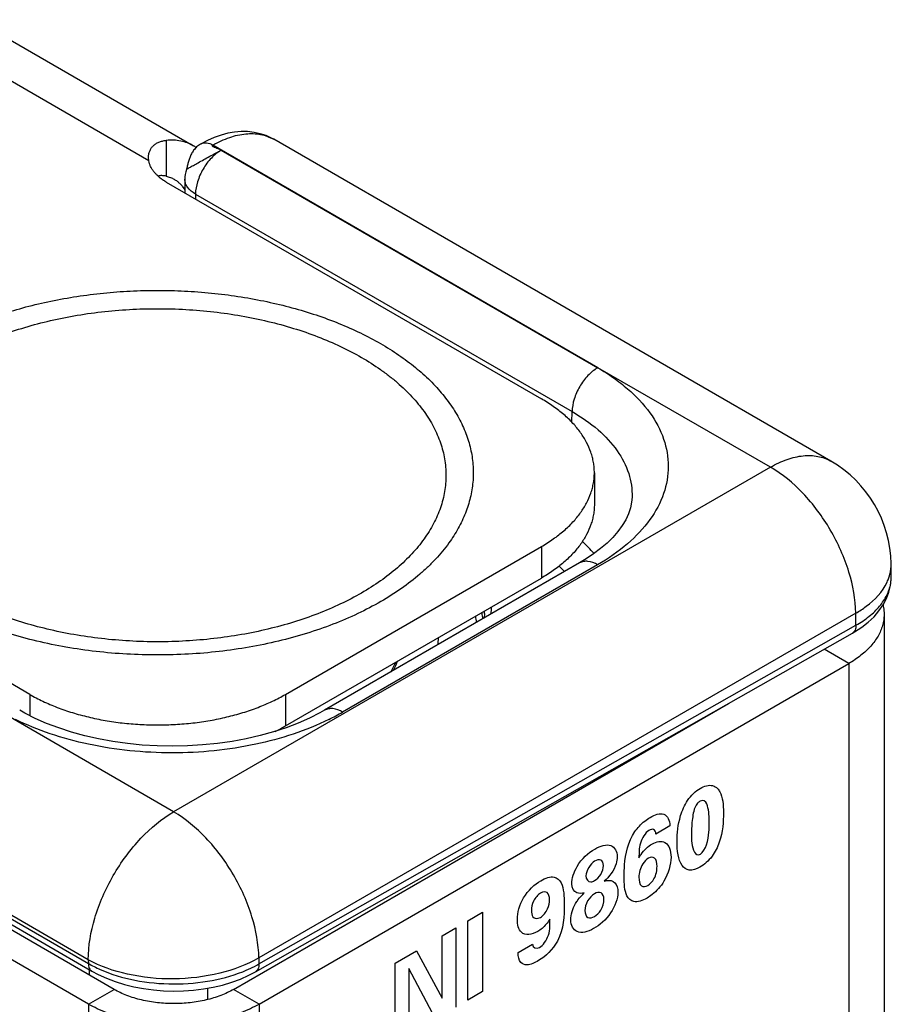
# Model space of a CAD drawing. Header units: inches. Extents: x 0 to 22, y 0 to 17.
# Tile 58 of 75: x 4.146 to 4.869, y 13.765 to 14.581. Entities that reach past the tile are written whole.
import ezdxf

# ---------------------------------------------------------------- set-up
doc = ezdxf.new("R2010")
doc.units = ezdxf.units.IN
doc.header["$LTSCALE"] = 1.21
doc.header["$MEASUREMENT"] = 0
doc.layers.get('0').update_dxf_attribs({"linetype": 'CONTINUOUS'})
doc.layers.add('02___PRT_ALL_AXES', color=7, linetype='CONTINUOUS')
doc.layers.add('FEATURES', color=7, linetype='CONTINUOUS')

msp = doc.modelspace()

# ---------------------------------------------------------------- linework, layer by layer
at = {"color": 7, "linetype": 'CONTINUOUS'}
for p, q in [((4.35641, 14.48188), (4.35473, 14.4828)), ((4.8184, 14.21513), (4.35641, 14.48188)), ((4.62514, 14.29257), (4.30608, 14.47711)), ((4.31279, 14.47282), (4.62514, 14.29257)), ((4.26725, 14.44646), (4.57838, 14.26681)), ((4.28279, 14.44878), (4.28262, 14.43758)), ((4.29158, 14.4365), (4.29151, 14.43245)), ((4.29158, 14.4365), (4.60383, 14.25621)), ((4.7684, 14.21017), (4.62514, 14.29257)), ((4.60357, 14.24741), (4.60383, 14.25621)), ((4.7684, 14.21017), (4.27343, 13.92438)), ((4.15412, 14.02185), (3.84299, 14.20149)), ((4.62232, 14.20557), (4.62232, 14.17945)), ((4.6536, 14.1853), (4.6536, 14.18528)), ((4.36625, 14.02185), (4.57838, 14.14433)), ((4.57838, 14.14433), (4.57838, 14.1182)), ((4.61005, 14.13073), (4.3986, 14.00864)), ((4.62504, 14.12924), (4.4136, 14.00715)), ((4.86854, 14.11994), (4.86839, 14.13002)), ((4.36625, 13.99572), (4.57838, 14.1182)), ((4.8391, 14.08913), (4.34413, 13.80334)), ((4.5312, 14.08896), (4.531, 14.08508)), ((4.5312, 14.08897), (4.53119, 14.08843)), ((4.83925, 14.07912), (4.8391, 14.08913)), ((4.3442, 13.79836), (4.83925, 14.07912)), ((4.34126, 13.7918), (4.83631, 14.07256)), ((4.8363, 14.07256), (4.83806, 14.07358)), ((4.83631, 14.07256), (4.8363, 14.07256)), ((4.83806, 14.07358), (4.84406, 14.0775)), ((4.20272, 13.80191), (3.74089, 14.06856)), ((4.83326, 14.04736), (4.81275, 14.0592)), ((4.15412, 14.02185), (4.15412, 14.00423)), ((4.36625, 14.02185), (4.36625, 13.99572)), ((4.32312, 13.7773), (4.73343, 14.01421)), ((3.84273, 14.00666), (4.20276, 13.79878)), ((4.27343, 13.92438), (4.13071, 14.0071)), ((3.84558, 14.00036), (4.20562, 13.79248)), ((4.22412, 13.7773), (3.88754, 13.97164)), ((4.20272, 13.80191), (4.20276, 13.79878)), ((4.34413, 13.80334), (4.3442, 13.79836)), ((4.20333, 13.7938), (4.20333, 13.78931)), ((4.20561, 13.79248), (4.20562, 13.79248)), ((4.20291, 13.76506), (4.22412, 13.7773)), ((4.30145, 13.77822), (4.30145, 13.76886)), ((4.34433, 13.76506), (4.32312, 13.7773))]:
    msp.add_line(p, q, dxfattribs=at)
at = {"color": 3, "linetype": 'CONTINUOUS'}
for p, q in [((4.86255, 14.08818), (4.86255, 11.49262)), ((4.34433, 13.76506), (4.83326, 14.04736)), ((4.83326, 14.04736), (4.83326, 11.4518)), ((4.20291, 13.76506), (3.86632, 13.95939)), ((4.20291, 13.76506), (4.20291, 11.1695)), ((4.34433, 13.76506), (4.34433, 11.1695))]:
    msp.add_line(p, q, dxfattribs=at)
at = {"color": 40, "linetype": 'CONTINUOUS'}
for p, q in [((4.685, 13.91281), (4.67333, 13.90608)), ((4.5174, 13.83418), (4.52962, 13.84123)), ((4.52962, 13.84123), (4.52962, 13.7755)), ((4.5174, 13.76844), (4.5174, 13.83418)), ((4.49607, 13.82168), (4.50742, 13.82823)), ((4.50742, 13.82823), (4.50742, 13.76268)), ((4.49607, 13.77009), (4.49607, 13.82168)), ((4.45705, 13.79915), (4.47471, 13.80935)), ((4.47471, 13.80935), (4.49607, 13.77009)), ((4.55908, 13.80792), (4.57098, 13.81479)), ((4.45705, 13.7336), (4.45705, 13.79915)), ((4.46856, 13.79464), (4.46856, 13.74024)), ((4.49063, 13.75298), (4.46856, 13.79464)), ((4.52962, 13.7755), (4.5174, 13.76844))]:
    msp.add_line(p, q, dxfattribs=at)
at = {"color": 7, "linetype": 'CONTINUOUS'}
for points in [[(4.35473, 14.4828), (4.35009, 14.48492), (4.34521, 14.48654), (4.34011, 14.48766), (4.33483, 14.48826), (4.32942, 14.48833), (4.32393, 14.48787), (4.31836, 14.4869), (4.31276, 14.48542), (4.30714, 14.48344), (4.30152, 14.48096), (4.29621, 14.47818)], [(4.29621, 14.47818), (4.29565, 14.47784), (4.29482, 14.47731), (4.29403, 14.47675), (4.29328, 14.47616), (4.29256, 14.47554), (4.29188, 14.47489), (4.29124, 14.47422), (4.29063, 14.47352), (4.29006, 14.4728), (4.28954, 14.47206), (4.28905, 14.47132), (4.28859, 14.47055), (4.28818, 14.46978), (4.28779, 14.46901), (4.28744, 14.46822), (4.28711, 14.46743), (4.28681, 14.46664), (4.28653, 14.46585), (4.28627, 14.46506), (4.28603, 14.46427), (4.2858, 14.46349), (4.28558, 14.4627), (4.28537, 14.46192), (4.28517, 14.46115), (4.28497, 14.46038), (4.28478, 14.45961), (4.28458, 14.45885), (4.28437, 14.4581), (4.28417, 14.45735), (4.28401, 14.45682)], [(4.6536, 14.1853), (4.65324, 14.18111), (4.65225, 14.17633), (4.65061, 14.17149), (4.64833, 14.16659), (4.64539, 14.16167), (4.64181, 14.15677), (4.6376, 14.15192), (4.6328, 14.14717), (4.62749, 14.14259), (4.62173, 14.13822)], [(4.62173, 14.13822), (4.61557, 14.13407), (4.61005, 14.13073)], [(4.86793, 14.1121), (4.86852, 14.11771), (4.86854, 14.11996)], [(4.84406, 14.0775), (4.84945, 14.08172), (4.8542, 14.08621), (4.85831, 14.09097), (4.86176, 14.09597), (4.86453, 14.10119), (4.86659, 14.10658), (4.86793, 14.1121)], [(4.4927, 14.06297), (4.49282, 14.06377), (4.49319, 14.06902)], [(4.45352, 14.04035), (4.45529, 14.0435), (4.45768, 14.04851)], [(4.45872, 14.04911), (4.45737, 14.04552), (4.45551, 14.0415)], [(4.3986, 14.00864), (4.39472, 14.00647), (4.38603, 14.00207), (4.37668, 13.99795), (4.36672, 13.99415), (4.35619, 13.9907), (4.34518, 13.98765), (4.33373, 13.98502), (4.32192, 13.98283), (4.30982, 13.9811), (4.29749, 13.97986), (4.28502, 13.9791), (4.27248, 13.97884), (4.25993, 13.97908), (4.24745, 13.97981), (4.23512, 13.98104), (4.22301, 13.98274), (4.21119, 13.98491), (4.19973, 13.98752), (4.18869, 13.99056), (4.17815, 13.99399), (4.16816, 13.99778), (4.15878, 14.00188), (4.15006, 14.00627), (4.14581, 14.00864)], [(4.20561, 13.79248), (4.21092, 13.78963), (4.21781, 13.78648), (4.22506, 13.78372), (4.23263, 13.78138), (4.24045, 13.77944), (4.24849, 13.77791), (4.25669, 13.77681), (4.265, 13.77612), (4.27336, 13.77586), (4.28173, 13.77603), (4.29004, 13.77663), (4.29824, 13.77764), (4.30628, 13.77908), (4.31411, 13.78093), (4.32168, 13.7832), (4.32895, 13.78587), (4.33585, 13.78895), (4.34126, 13.7918)]]:
    msp.add_lwpolyline(points, dxfattribs=at)
for centre, radius, start, end in [((4.31298, 14.44829), 0.0302, 163.60132, 179.07966), ((4.7684, 14.12853), 0.1, 0.85858, 59.99718), ((4.50761, 14.03843), 0.15207, 41.14883, 46.4291), ((4.49301, 14.02463), 0.14404, 43.39104, 45.96869), ((4.83547, 14.1296), 0.03292, 348.76141, 356.20269), ((4.83608, 14.12954), 0.03231, 356.22582, 0.85379), ((4.83546, 14.11947), 0.03308, 349.79992, 359.46859), ((4.83592, 14.11945), 0.03262, 359.50368, 0.86005), ((4.38927, 14.09508), 0.14767, 357.41071, 359.656), ((4.42471, 14.06716), 0.1011, 8.14344, 11.12987), ((4.42787, 14.07114), 0.10295, 9.46266, 10.38286), ((4.4286, 14.07126), 0.10221, 8.09923, 9.4631), ((4.38444, 14.09157), 0.14678, 358.98461, 359.75551), ((4.42914, 14.07134), 0.10166, 7.40783, 8.09841), ((4.31476, 14.17847), 0.19778, 296.24257, 299.98326), ((4.29227, 14.12395), 0.14804, 296.2503, 299.98218), ((4.25233, 13.88514), 0.09957, 240.14271, 243.21922), ((4.25667, 13.89371), 0.10918, 243.21737, 246.1974)]:
    msp.add_arc(centre, radius, start, end, dxfattribs=at)
for points, knots in [([(4.30608, 14.47711), (4.3105, 14.47963), (4.31929, 14.48375), (4.33279, 14.48693), (4.34546, 14.48657), (4.35309, 14.48379), (4.35641, 14.48188)], [0, 0, 0, 0, 0.289121, 0.548303, 0.781828, 1, 1, 1, 1]), ([(4.29621, 14.47818), (4.29755, 14.47893), (4.3012, 14.47945), (4.30446, 14.47807), (4.30608, 14.47711)], [0, 0, 0, 0, 0.448591, 1, 1, 1, 1]), ([(4.28401, 14.45681), (4.28404, 14.45689), (4.28433, 14.45703), (4.28479, 14.45738), (4.28565, 14.45787), (4.28678, 14.45854), (4.2882, 14.45936), (4.29057, 14.46071), (4.29401, 14.46263), (4.29855, 14.46513), (4.30337, 14.46778), (4.30815, 14.47036), (4.31129, 14.47201), (4.31279, 14.47282)], [0, 0, 0, 0, 0.007418, 0.026083, 0.055755, 0.095852, 0.14575, 0.20456, 0.344461, 0.505617, 0.676544, 0.84564, 1, 1, 1, 1]), ([(4.31279, 14.47282), (4.30981, 14.4711), (4.30417, 14.46637), (4.29756, 14.45741), (4.29299, 14.44722), (4.29163, 14.43996), (4.29158, 14.4365)], [0, 0, 0, 0, 0.236742, 0.498927, 0.761702, 1, 1, 1, 1]), ([(4.31279, 14.47282), (4.31245, 14.47303), (4.31166, 14.47341), (4.31017, 14.47403), (4.30843, 14.4747), (4.3069, 14.47534), (4.30603, 14.4759), (4.3056, 14.47629), (4.30562, 14.47683), (4.30592, 14.47702), (4.30608, 14.47711)], [0, 0, 0, 0, 0.133444, 0.291683, 0.541391, 0.757912, 0.838165, 0.894806, 0.937417, 1, 1, 1, 1]), ([(4.29158, 14.4365), (4.28908, 14.43795), (4.2857, 14.44059), (4.28317, 14.44526), (4.28277, 14.44764), (4.28279, 14.44878)], [0, 0, 0, 0, 0.550381, 0.783396, 1, 1, 1, 1]), ([(4.07512, 14.31243), (4.08053, 14.31555), (4.09182, 14.32151), (4.10964, 14.32942), (4.12857, 14.33641), (4.14847, 14.34244), (4.16919, 14.34746), (4.19058, 14.35144), (4.21248, 14.35435), (4.23474, 14.35616), (4.25718, 14.35687), (4.27964, 14.35646), (4.30196, 14.35494), (4.32397, 14.35232), (4.34551, 14.34863), (4.36642, 14.34388), (4.38656, 14.33812), (4.40576, 14.33138), (4.4239, 14.32371), (4.44084, 14.31517), (4.45645, 14.30583), (4.47062, 14.29574), (4.48324, 14.28498), (4.49423, 14.27362), (4.5035, 14.26175), (4.51098, 14.24944), (4.5166, 14.23678), (4.52031, 14.22387), (4.52208, 14.21081), (4.52188, 14.19771), (4.51972, 14.18467), (4.51562, 14.1718), (4.50963, 14.15921), (4.50452, 14.15124), (4.50169, 14.14734)], [0, 0, 0, 0, 0.032056, 0.065402, 0.09992, 0.13549, 0.171973, 0.209207, 0.247021, 0.285234, 0.323661, 0.362113, 0.400401, 0.438337, 0.475743, 0.512442, 0.548275, 0.583093, 0.616767, 0.64919, 0.68028, 0.709988, 0.738301, 0.765246, 0.790902, 0.815398, 0.838921, 0.861709, 0.88405, 0.906261, 0.928667, 0.951583, 0.975283, 1, 1, 1, 1]), ([(4.09112, 14.30107), (4.09678, 14.30434), (4.10865, 14.31053), (4.1275, 14.31856), (4.14761, 14.3255), (4.1688, 14.33127), (4.19087, 14.33581), (4.2136, 14.33909), (4.23678, 14.34107), (4.26017, 14.34173), (4.28357, 14.34107), (4.30675, 14.33909), (4.32948, 14.33581), (4.35155, 14.33127), (4.37274, 14.3255), (4.39286, 14.31857), (4.41171, 14.31053), (4.42911, 14.30146), (4.44245, 14.29301), (4.45221, 14.2858), (4.45897, 14.28026), (4.46526, 14.27454), (4.47106, 14.26864), (4.47634, 14.26259), (4.48262, 14.25443), (4.4892, 14.2439), (4.49407, 14.23276), (4.49678, 14.22376), (4.49822, 14.21702), (4.49909, 14.21024), (4.49938, 14.20345), (4.49909, 14.19666), (4.49822, 14.18988), (4.49677, 14.18314), (4.49406, 14.17414), (4.48919, 14.163), (4.48119, 14.1502), (4.47107, 14.13793), (4.45893, 14.12631), (4.4449, 14.11545), (4.43464, 14.10895), (4.42925, 14.10584)], [0, 0, 0, 0, 0.03253, 0.066532, 0.101848, 0.138316, 0.175733, 0.213878, 0.252517, 0.291405, 0.330292, 0.368929, 0.407074, 0.444491, 0.480962, 0.516285, 0.550291, 0.582837, 0.613826, 0.628723, 0.643216, 0.657309, 0.671008, 0.684326, 0.697279, 0.722169, 0.74593, 0.757492, 0.768898, 0.780197, 0.791443, 0.802688, 0.813988, 0.825394, 0.836958, 0.860719, 0.885611, 0.911869, 0.939646, 0.969026, 1, 1, 1, 1]), ([(4.44525, 14.09872), (4.43905, 14.09514), (4.42606, 14.08837), (4.40543, 14.07957), (4.38341, 14.07198), (4.36021, 14.06567), (4.33606, 14.06069), (4.31118, 14.05711), (4.28581, 14.05494), (4.26019, 14.05421), (4.23458, 14.05494), (4.20921, 14.0571), (4.18433, 14.06069), (4.16017, 14.06566), (4.13698, 14.07197), (4.11495, 14.07957), (4.09432, 14.08836), (4.07527, 14.09829), (4.06067, 14.10754), (4.04998, 14.11544), (4.04258, 14.1215), (4.0357, 14.12776), (4.02935, 14.13422), (4.02357, 14.14085), (4.0167, 14.14977), (4.0095, 14.1613), (4.00417, 14.17349), (4.0012, 14.18334), (3.99962, 14.19072), (3.99867, 14.19814), (3.99835, 14.20558), (3.99867, 14.21301), (3.99962, 14.22043), (4.0012, 14.22781), (4.00417, 14.23766), (4.0095, 14.24985), (4.01826, 14.26387), (4.02934, 14.2773), (4.04263, 14.29002), (4.05798, 14.3019), (4.06921, 14.30902), (4.07512, 14.31243)], [0, 0, 0, 0, 0.03253, 0.066531, 0.101848, 0.138315, 0.175733, 0.213878, 0.252517, 0.291405, 0.330292, 0.368929, 0.407074, 0.444491, 0.480962, 0.516286, 0.550291, 0.582837, 0.613826, 0.628723, 0.643216, 0.657309, 0.671008, 0.684326, 0.697279, 0.72217, 0.74593, 0.757492, 0.768898, 0.780197, 0.791443, 0.802688, 0.813988, 0.825394, 0.836958, 0.860719, 0.885611, 0.911869, 0.939647, 0.969026, 1, 1, 1, 1]), ([(4.42925, 14.10584), (4.42359, 14.10257), (4.41171, 14.09638), (4.39287, 14.08835), (4.37276, 14.08141), (4.35156, 14.07565), (4.3295, 14.0711), (4.30677, 14.06782), (4.28359, 14.06584), (4.26019, 14.06518), (4.23679, 14.06584), (4.21362, 14.06782), (4.19089, 14.0711), (4.16882, 14.07564), (4.14763, 14.08141), (4.12751, 14.08834), (4.10866, 14.09638), (4.09125, 14.10545), (4.07792, 14.1139), (4.06816, 14.12111), (4.06139, 14.12665), (4.0551, 14.13237), (4.04931, 14.13827), (4.04402, 14.14432), (4.03775, 14.15248), (4.03117, 14.16301), (4.0263, 14.17415), (4.02359, 14.18315), (4.02215, 14.18989), (4.02128, 14.19667), (4.02099, 14.20346), (4.02128, 14.21025), (4.02215, 14.21703), (4.02359, 14.22377), (4.0263, 14.23277), (4.03118, 14.24391), (4.03918, 14.25671), (4.0493, 14.26898), (4.06144, 14.2806), (4.07546, 14.29146), (4.08572, 14.29796), (4.09112, 14.30107)], [0, 0, 0, 0, 0.03253, 0.066532, 0.101848, 0.138316, 0.175733, 0.213879, 0.252517, 0.291405, 0.330292, 0.36893, 0.407074, 0.444491, 0.480962, 0.516286, 0.550291, 0.582837, 0.613826, 0.628723, 0.643216, 0.657309, 0.671008, 0.684326, 0.697279, 0.722169, 0.74593, 0.757492, 0.768898, 0.780197, 0.791443, 0.802688, 0.813988, 0.825394, 0.836957, 0.860719, 0.885611, 0.911869, 0.939646, 0.969026, 1, 1, 1, 1]), ([(4.62504, 14.29252), (4.62207, 14.2908), (4.61643, 14.28608), (4.60982, 14.27711), (4.60525, 14.26693), (4.60389, 14.25967), (4.60383, 14.25621)], [0, 0, 0, 0, 0.236707, 0.498914, 0.761711, 1, 1, 1, 1]), ([(4.62514, 14.29257), (4.62963, 14.28998), (4.63813, 14.28445), (4.65333, 14.27271), (4.66876, 14.2565), (4.68081, 14.23437), (4.68498, 14.21088), (4.68081, 14.18739), (4.66876, 14.16526), (4.64974, 14.14526), (4.63382, 14.1343), (4.62504, 14.12924)], [0, 0, 0, 0, 0.074187, 0.144743, 0.274398, 0.391026, 0.499956, 0.608883, 0.725508, 0.855145, 1, 1, 1, 1]), ([(4.62232, 14.20557), (4.62232, 14.20699), (4.62219, 14.20983), (4.62165, 14.21409), (4.62074, 14.21832), (4.61904, 14.22396), (4.61599, 14.23095), (4.61097, 14.23898), (4.60462, 14.24668), (4.597, 14.25397), (4.5882, 14.26078), (4.58176, 14.26486), (4.57838, 14.26681)], [0, 0, 0, 0, 0.053916, 0.108091, 0.162776, 0.218213, 0.332138, 0.451467, 0.577346, 0.71056, 0.851506, 1, 1, 1, 1]), ([(4.60383, 14.25621), (4.61145, 14.25184), (4.62523, 14.24237), (4.64159, 14.22499), (4.65173, 14.2057), (4.6538, 14.19189), (4.6536, 14.1853)], [0, 0, 0, 0, 0.290157, 0.549141, 0.781893, 1, 1, 1, 1]), ([(4.7684, 14.21017), (4.77279, 14.21271), (4.78152, 14.21686), (4.79494, 14.2201), (4.80753, 14.21978), (4.81511, 14.21703), (4.8184, 14.21513)], [0, 0, 0, 0, 0.289778, 0.549072, 0.782228, 1, 1, 1, 1]), ([(4.8391, 14.08913), (4.83893, 14.10066), (4.83438, 14.12486), (4.81916, 14.15881), (4.79712, 14.18869), (4.77832, 14.20445), (4.7684, 14.21017)], [0, 0, 0, 0, 0.238292, 0.501083, 0.763285, 1, 1, 1, 1]), ([(4.57838, 14.14433), (4.58176, 14.14628), (4.5882, 14.15037), (4.597, 14.15718), (4.60462, 14.16447), (4.61097, 14.17216), (4.61599, 14.1802), (4.61904, 14.18718), (4.62074, 14.19283), (4.62165, 14.19706), (4.62219, 14.20131), (4.62232, 14.20416), (4.62232, 14.20557)], [0, 0, 0, 0, 0.148494, 0.28944, 0.422654, 0.548533, 0.667862, 0.781787, 0.837224, 0.891909, 0.946084, 1, 1, 1, 1]), ([(4.62232, 14.17945), (4.62232, 14.17803), (4.62219, 14.17518), (4.62165, 14.17093), (4.62074, 14.1667), (4.61904, 14.16106), (4.61599, 14.15407), (4.61097, 14.14604), (4.60462, 14.13834), (4.597, 14.13105), (4.5882, 14.12424), (4.58176, 14.12016), (4.57838, 14.1182)], [0, 0, 0, 0, 0.053916, 0.108091, 0.162776, 0.218213, 0.332138, 0.451467, 0.577346, 0.71056, 0.851506, 1, 1, 1, 1]), ([(4.50169, 14.14734), (4.49833, 14.14268), (4.49273, 14.13594), (4.48442, 14.12753), (4.47516, 14.11913), (4.46227, 14.10917), (4.45111, 14.1021), (4.44525, 14.09872)], [0, 0, 0, 0, 0.229672, 0.349449, 0.472637, 0.729411, 1, 1, 1, 1]), ([(4.62504, 14.12924), (4.62256, 14.13067), (4.61861, 14.13225), (4.61331, 14.13212), (4.61104, 14.1313), (4.61005, 14.13073)], [0, 0, 0, 0, 0.547698, 0.781681, 1, 1, 1, 1]), ([(4.86498, 14.11482), (4.8653, 14.1155), (4.86648, 14.1182), (4.86734, 14.12103), (4.86777, 14.12318)], [0, 0, 0, 0, 0.255709, 1, 1, 1, 1]), ([(4.8391, 14.08913), (4.84208, 14.09085), (4.85232, 14.0975), (4.86124, 14.10685), (4.86498, 14.11482)], [0, 0, 0, 0, 0.280613, 1, 1, 1, 1]), ([(4.83925, 14.07912), (4.84309, 14.0813), (4.85015, 14.08599), (4.85893, 14.09437), (4.86513, 14.10358), (4.86743, 14.11031), (4.86802, 14.11362)], [0, 0, 0, 0, 0.286532, 0.546372, 0.782008, 1, 1, 1, 1]), ([(4.83925, 14.07912), (4.83926, 14.07775), (4.83895, 14.0752), (4.83728, 14.07311), (4.83631, 14.07256)], [0, 0, 0, 0, 0.551597, 1, 1, 1, 1]), ([(4.15412, 14.02185), (4.15767, 14.0198), (4.16512, 14.01592), (4.17695, 14.01087), (4.18957, 14.00652), (4.20286, 14.00291), (4.21671, 14.00006), (4.23097, 13.998), (4.2455, 13.99676), (4.26018, 13.99634), (4.27486, 13.99676), (4.2894, 13.998), (4.30366, 14.00006), (4.3175, 14.00291), (4.3308, 14.00652), (4.34342, 14.01087), (4.35525, 14.01592), (4.3627, 14.0198), (4.36625, 14.02185)], [0, 0, 0, 0, 0.055812, 0.11418, 0.174792, 0.237354, 0.301548, 0.366993, 0.433284, 0.5, 0.566716, 0.633007, 0.698452, 0.762646, 0.825208, 0.88582, 0.944188, 1, 1, 1, 1]), ([(4.4136, 14.00715), (4.41112, 14.00859), (4.40716, 14.01017), (4.40187, 14.01004), (4.39959, 14.00921), (4.3986, 14.00864)], [0, 0, 0, 0, 0.547704, 0.78168, 1, 1, 1, 1]), ([(4.40222, 14.00107), (4.38307, 13.99161), (4.34014, 13.97775), (4.28371, 13.97217), (4.23722, 13.9745), (4.20328, 13.97979), (4.17142, 13.98835), (4.15155, 13.9965), (4.14222, 14.00103)], [0, 0, 0, 0, 0.239333, 0.499537, 0.63119, 0.760106, 0.883767, 1, 1, 1, 1]), ([(4.20272, 13.80191), (4.20272, 13.8135), (4.20706, 13.83794), (4.22222, 13.8723), (4.24439, 13.9026), (4.26339, 13.91858), (4.27343, 13.92438)], [0, 0, 0, 0, 0.237217, 0.499992, 0.76277, 1, 1, 1, 1]), ([(4.34413, 13.80334), (4.34395, 13.81487), (4.3394, 13.83907), (4.32418, 13.87302), (4.30215, 13.90289), (4.28335, 13.91865), (4.27343, 13.92438)], [0, 0, 0, 0, 0.238292, 0.501083, 0.763285, 1, 1, 1, 1]), ([(4.34413, 13.80334), (4.33408, 13.79754), (4.31075, 13.789), (4.27346, 13.78464), (4.23617, 13.78823), (4.21278, 13.7963), (4.20272, 13.80191)], [0, 0, 0, 0, 0.237778, 0.501106, 0.763833, 1, 1, 1, 1]), ([(4.20276, 13.79878), (4.20276, 13.79747), (4.20308, 13.79502), (4.20469, 13.79301), (4.20561, 13.79248)], [0, 0, 0, 0, 0.550744, 1, 1, 1, 1]), ([(4.2126, 13.79382), (4.22176, 13.78978), (4.24186, 13.78382), (4.27341, 13.78085), (4.30496, 13.7836), (4.32508, 13.78942), (4.33426, 13.79341)], [0, 0, 0, 0, 0.241134, 0.50019, 0.759146, 1, 1, 1, 1]), ([(4.33426, 13.79341), (4.33513, 13.79379), (4.3385, 13.7953), (4.34181, 13.79699), (4.3442, 13.79836)], [0, 0, 0, 0, 0.255887, 1, 1, 1, 1]), ([(4.3442, 13.79836), (4.34421, 13.79699), (4.3439, 13.79444), (4.34223, 13.79235), (4.34126, 13.7918)], [0, 0, 0, 0, 0.551585, 1, 1, 1, 1]), ([(4.32312, 13.7773), (4.32146, 13.77635), (4.31798, 13.77454), (4.31049, 13.77134), (4.30025, 13.76823), (4.28719, 13.76597), (4.27362, 13.76521), (4.26005, 13.76597), (4.24698, 13.76823), (4.23674, 13.77134), (4.22925, 13.77454), (4.22578, 13.77635), (4.22412, 13.7773)], [0, 0, 0, 0, 0.055746, 0.114139, 0.237398, 0.367003, 0.5, 0.632997, 0.762602, 0.885861, 0.944254, 1, 1, 1, 1])]:
    msp.add_open_spline(points, degree=3, knots=knots, dxfattribs=at)
at = {"color": 3, "linetype": 'CONTINUOUS'}
for points, knots in [([(4.86168, 14.09574), (4.86183, 14.09512), (4.86232, 14.09263), (4.86255, 14.09008), (4.86255, 14.08818)], [0, 0, 0, 0, 0.252055, 1, 1, 1, 1]), ([(4.86255, 14.08818), (4.86254, 14.08663), (4.86232, 14.0835), (4.86167, 14.08043), (4.86125, 14.07892)], [0, 0, 0, 0, 0.496832, 1, 1, 1, 1]), ([(4.86125, 14.07892), (4.86082, 14.07741), (4.85977, 14.07442), (4.8576, 14.07007), (4.85486, 14.06584), (4.85036, 14.06026), (4.8433, 14.05374), (4.83678, 14.04939), (4.83326, 14.04736)], [0, 0, 0, 0, 0.108291, 0.220113, 0.336345, 0.457676, 0.717235, 1, 1, 1, 1]), ([(4.34433, 13.76506), (4.34196, 13.76369), (4.337, 13.7611), (4.32629, 13.75654), (4.31166, 13.75209), (4.293, 13.74887), (4.27362, 13.74778), (4.25423, 13.74887), (4.23557, 13.75209), (4.22094, 13.75654), (4.21024, 13.7611), (4.20527, 13.76369), (4.20291, 13.76506)], [0, 0, 0, 0, 0.055792, 0.114189, 0.23739, 0.366994, 0.5, 0.633006, 0.76261, 0.885811, 0.944208, 1, 1, 1, 1])]:
    msp.add_open_spline(points, degree=3, knots=knots, dxfattribs=at)
at = {"color": 40, "linetype": 'CONTINUOUS'}
for points, knots in [([(4.69089, 13.90007), (4.69089, 13.90668), (4.69197, 13.91792), (4.69903, 13.93498), (4.70639, 13.94176), (4.71005, 13.94387)], [0, 0, 0, 0, 0.451416, 0.711261, 1, 1, 1, 1]), ([(4.71005, 13.94387), (4.7118, 13.94488), (4.7173, 13.94731), (4.72231, 13.9462), (4.72439, 13.94381)], [0, 0, 0, 0, 0.319041, 1, 1, 1, 1]), ([(4.72439, 13.94381), (4.72513, 13.94298), (4.72863, 13.93813), (4.72936, 13.93024), (4.72936, 13.92382)], [0, 0, 0, 0, 0.190961, 1, 1, 1, 1]), ([(4.71013, 13.93339), (4.70937, 13.93296), (4.70679, 13.93082), (4.70525, 13.92708), (4.70469, 13.92482)], [0, 0, 0, 0, 0.298678, 1, 1, 1, 1]), ([(4.71611, 13.92951), (4.716, 13.93008), (4.71528, 13.93294), (4.71255, 13.93479), (4.71013, 13.93339)], [0, 0, 0, 0, 0.188022, 1, 1, 1, 1]), ([(4.66861, 13.91985), (4.67251, 13.9221), (4.68112, 13.92502), (4.68491, 13.91741), (4.685, 13.91281)], [0, 0, 0, 0, 0.492158, 1, 1, 1, 1]), ([(4.70469, 13.92482), (4.70421, 13.92283), (4.70315, 13.91637), (4.70287, 13.91023), (4.70287, 13.90608)], [0, 0, 0, 0, 0.30246, 1, 1, 1, 1]), ([(4.72936, 13.92382), (4.72936, 13.9162), (4.72858, 13.90405), (4.7203, 13.88648), (4.71336, 13.88059), (4.70989, 13.87858)], [0, 0, 0, 0, 0.501548, 0.736353, 1, 1, 1, 1]), ([(4.65591, 13.90808), (4.65705, 13.90972), (4.66099, 13.91456), (4.66556, 13.91809), (4.66861, 13.91985)], [0, 0, 0, 0, 0.318722, 1, 1, 1, 1]), ([(4.71021, 13.88947), (4.7149, 13.89218), (4.71748, 13.90534), (4.71753, 13.91241), (4.71753, 13.91473)], [0, 0, 0, 0, 0.700265, 1, 1, 1, 1]), ([(4.64701, 13.87075), (4.64701, 13.87391), (4.64725, 13.8852), (4.65015, 13.89987), (4.65591, 13.90808)], [0, 0, 0, 0, 0.277273, 1, 1, 1, 1]), ([(4.66758, 13.90901), (4.66459, 13.90728), (4.65884, 13.89739), (4.6594, 13.89032), (4.6593, 13.88646)], [0, 0, 0, 0, 0.475698, 1, 1, 1, 1]), ([(4.67333, 13.90608), (4.67324, 13.90778), (4.67209, 13.91075), (4.66894, 13.9098), (4.66758, 13.90901)], [0, 0, 0, 0, 0.529318, 1, 1, 1, 1]), ([(4.6701, 13.89777), (4.67395, 13.89999), (4.68301, 13.90142), (4.68587, 13.89225), (4.68587, 13.88684)], [0, 0, 0, 0, 0.450564, 1, 1, 1, 1]), ([(4.70989, 13.87858), (4.70682, 13.87681), (4.70062, 13.87485), (4.69201, 13.88137), (4.69089, 13.89238), (4.69089, 13.90007)], [0, 0, 0, 0, 0.244211, 0.471008, 1, 1, 1, 1]), ([(4.70287, 13.90608), (4.70287, 13.90348), (4.70284, 13.89646), (4.70577, 13.88691), (4.71021, 13.88947)], [0, 0, 0, 0, 0.337321, 1, 1, 1, 1]), ([(4.6036, 13.8649), (4.6036, 13.86917), (4.60779, 13.88209), (4.61746, 13.89059), (4.6226, 13.89355)], [0, 0, 0, 0, 0.418673, 1, 1, 1, 1]), ([(4.6226, 13.89355), (4.6273, 13.89627), (4.63664, 13.89937), (4.64127, 13.89175), (4.64127, 13.8872)], [0, 0, 0, 0, 0.543997, 1, 1, 1, 1]), ([(4.6593, 13.88646), (4.65985, 13.88736), (4.66279, 13.89207), (4.66692, 13.89593), (4.6701, 13.89777)], [0, 0, 0, 0, 0.190015, 1, 1, 1, 1]), ([(4.62985, 13.87988), (4.62985, 13.88202), (4.62819, 13.88555), (4.6243, 13.88456), (4.62251, 13.88353)], [0, 0, 0, 0, 0.510758, 1, 1, 1, 1]), ([(4.64127, 13.8872), (4.64127, 13.88542), (4.64025, 13.8782), (4.63456, 13.87018), (4.63047, 13.86709)], [0, 0, 0, 0, 0.271625, 1, 1, 1, 1]), ([(4.66719, 13.88603), (4.66552, 13.88506), (4.66077, 13.88048), (4.65923, 13.8736), (4.65923, 13.87027)], [0, 0, 0, 0, 0.366449, 1, 1, 1, 1]), ([(4.67428, 13.87924), (4.67428, 13.88204), (4.67348, 13.88701), (4.66905, 13.8871), (4.66719, 13.88603)], [0, 0, 0, 0, 0.565639, 1, 1, 1, 1]), ([(4.62244, 13.86744), (4.62428, 13.86851), (4.62828, 13.87221), (4.62985, 13.87771), (4.62985, 13.87988)], [0, 0, 0, 0, 0.496114, 1, 1, 1, 1]), ([(4.66671, 13.86354), (4.66854, 13.86459), (4.67331, 13.86963), (4.67428, 13.87612), (4.67428, 13.87924)], [0, 0, 0, 0, 0.403263, 1, 1, 1, 1]), ([(4.55845, 13.83539), (4.55845, 13.84071), (4.56228, 13.8549), (4.57286, 13.86447), (4.57792, 13.8674)], [0, 0, 0, 0, 0.476471, 1, 1, 1, 1]), ([(4.57792, 13.8674), (4.58172, 13.86959), (4.58905, 13.87217), (4.59698, 13.86454), (4.59731, 13.85425), (4.59731, 13.84776)], [0, 0, 0, 0, 0.304573, 0.549605, 1, 1, 1, 1]), ([(4.61534, 13.8715), (4.61534, 13.86853), (4.6178, 13.86537), (4.62144, 13.86687), (4.62244, 13.86744)], [0, 0, 0, 0, 0.720689, 1, 1, 1, 1]), ([(4.63047, 13.86709), (4.63111, 13.86725), (4.6345, 13.86814), (4.63764, 13.86739), (4.6393, 13.86566)], [0, 0, 0, 0, 0.187875, 1, 1, 1, 1]), ([(4.666, 13.85297), (4.66221, 13.85078), (4.65494, 13.84827), (4.64745, 13.85554), (4.64701, 13.86494), (4.64701, 13.87075)], [0, 0, 0, 0, 0.320763, 0.574827, 1, 1, 1, 1]), ([(4.65923, 13.87027), (4.65923, 13.86732), (4.66013, 13.86208), (4.66483, 13.86245), (4.66671, 13.86354)], [0, 0, 0, 0, 0.575456, 1, 1, 1, 1]), ([(4.68003, 13.86697), (4.67738, 13.86259), (4.67248, 13.85703), (4.66743, 13.8538), (4.666, 13.85297)], [0, 0, 0, 0, 0.71696, 1, 1, 1, 1]), ([(4.58509, 13.85168), (4.58509, 13.85409), (4.58417, 13.85873), (4.57975, 13.8582), (4.57776, 13.85706)], [0, 0, 0, 0, 0.511562, 1, 1, 1, 1]), ([(4.614, 13.8574), (4.6118, 13.85693), (4.60644, 13.85608), (4.6036, 13.86119), (4.6036, 13.8649)], [0, 0, 0, 0, 0.417516, 1, 1, 1, 1]), ([(4.60675, 13.8485), (4.60736, 13.84954), (4.60951, 13.85288), (4.61217, 13.85561), (4.614, 13.8574)], [0, 0, 0, 0, 0.305556, 1, 1, 1, 1]), ([(4.64182, 13.85769), (4.64182, 13.85261), (4.63654, 13.83852), (4.62656, 13.83047), (4.62165, 13.82763)], [0, 0, 0, 0, 0.472313, 1, 1, 1, 1]), ([(4.63024, 13.85191), (4.63024, 13.85433), (4.62864, 13.85842), (4.62432, 13.85765), (4.62236, 13.85651)], [0, 0, 0, 0, 0.515874, 1, 1, 1, 1]), ([(4.57776, 13.85706), (4.57558, 13.8558), (4.571, 13.85084), (4.57011, 13.84503), (4.57011, 13.84267)], [0, 0, 0, 0, 0.516037, 1, 1, 1, 1]), ([(4.57753, 13.83698), (4.57976, 13.83827), (4.58434, 13.84357), (4.58509, 13.84932), (4.58509, 13.85168)], [0, 0, 0, 0, 0.522018, 1, 1, 1, 1]), ([(4.62236, 13.85651), (4.62032, 13.85534), (4.61596, 13.85092), (4.61447, 13.84501), (4.61447, 13.84262)], [0, 0, 0, 0, 0.496437, 1, 1, 1, 1]), ([(4.62244, 13.83779), (4.62426, 13.83884), (4.62866, 13.84304), (4.63024, 13.84922), (4.63024, 13.85191)], [0, 0, 0, 0, 0.439088, 1, 1, 1, 1]), ([(4.57011, 13.84267), (4.57011, 13.84069), (4.57067, 13.83598), (4.57511, 13.83558), (4.57753, 13.83698)], [0, 0, 0, 0, 0.415568, 1, 1, 1, 1]), ([(4.59731, 13.84776), (4.59731, 13.83844), (4.59698, 13.81933), (4.5817, 13.80439), (4.57611, 13.80116)], [0, 0, 0, 0, 0.590751, 1, 1, 1, 1]), ([(4.61447, 13.84262), (4.61447, 13.84005), (4.61612, 13.83582), (4.62052, 13.83668), (4.62244, 13.83779)], [0, 0, 0, 0, 0.537305, 1, 1, 1, 1]), ([(4.5754, 13.82532), (4.57044, 13.82246), (4.56073, 13.82139), (4.55845, 13.83094), (4.55845, 13.83539)], [0, 0, 0, 0, 0.562505, 1, 1, 1, 1]), ([(4.58533, 13.83541), (4.58445, 13.83399), (4.58155, 13.82978), (4.57782, 13.82672), (4.5754, 13.82532)], [0, 0, 0, 0, 0.328154, 1, 1, 1, 1]), ([(4.57674, 13.81195), (4.57977, 13.8137), (4.58634, 13.8236), (4.58544, 13.83128), (4.58533, 13.83541)], [0, 0, 0, 0, 0.454629, 1, 1, 1, 1]), ([(4.62165, 13.82763), (4.61683, 13.82486), (4.60723, 13.82226), (4.60273, 13.83033), (4.60273, 13.83512)], [0, 0, 0, 0, 0.53715, 1, 1, 1, 1]), ([(4.57611, 13.80116), (4.57283, 13.79927), (4.56713, 13.7967), (4.56018, 13.79898), (4.55908, 13.80461), (4.55908, 13.80792)], [0, 0, 0, 0, 0.391581, 0.657407, 1, 1, 1, 1])]:
    msp.add_open_spline(points, degree=3, knots=knots, dxfattribs=at)
for points in [[(4.71753, 13.91473), (4.71753, 13.91996), (4.71735, 13.92519), (4.71611, 13.92951)], [(4.62251, 13.88353), (4.61921, 13.88163), (4.61534, 13.87531), (4.61534, 13.8715)], [(4.68587, 13.88684), (4.68587, 13.8809), (4.68382, 13.87318), (4.68003, 13.86697)], [(4.6393, 13.86566), (4.64095, 13.86393), (4.64182, 13.86098), (4.64182, 13.85769)], [(4.60273, 13.83512), (4.60273, 13.83912), (4.60425, 13.84429), (4.60675, 13.8485)], [(4.57098, 13.81479), (4.57123, 13.81193), (4.57412, 13.81044), (4.57674, 13.81195)]]:
    msp.add_open_spline(points, degree=3, dxfattribs=at)
at = {"layer": '02___PRT_ALL_AXES', "color": 7, "linetype": 'CONTINUOUS'}
msp.add_line((4.1132, 14.57855), (4.28998, 14.47649), dxfattribs=at)
at = {"layer": 'FEATURES', "color": 7, "linetype": 'CONTINUOUS'}
for p, q in [((4.25284, 14.4641), (4.05033, 14.58103)), ((4.26725, 14.48096), (4.26725, 14.45136)), ((4.25284, 14.4641), (4.25261, 14.46683)), ((4.2806, 14.44304), (4.28267, 14.44008))]:
    msp.add_line(p, q, dxfattribs=at)
for centre, radius, start, end in [((4.27328, 14.44758), 0.03338, 55.64432, 59.99059), ((4.2617, 14.42801), 0.02415, 45.04869, 46.26962), ((4.26112, 14.42744), 0.02496, 38.68214, 45.03204)]:
    msp.add_arc(centre, radius, start, end, dxfattribs=at)
for points, knots in [([(4.25261, 14.46683), (4.25261, 14.46774), (4.25277, 14.46956), (4.25353, 14.47216), (4.25478, 14.47452), (4.25652, 14.47659), (4.25869, 14.4783), (4.26125, 14.47962), (4.26414, 14.48054), (4.26619, 14.48086), (4.26725, 14.48096)], [0, 0, 0, 0, 0.122351, 0.241137, 0.358352, 0.476341, 0.597552, 0.724196, 0.85799, 1, 1, 1, 1]), ([(4.28998, 14.47649), (4.28835, 14.47742), (4.2849, 14.47904), (4.27932, 14.4806), (4.27338, 14.48128), (4.26932, 14.48116), (4.26725, 14.48096)], [0, 0, 0, 0, 0.239435, 0.483375, 0.735906, 1, 1, 1, 1]), ([(4.26725, 14.44646), (4.26626, 14.44703), (4.26436, 14.44822), (4.26173, 14.45019), (4.25939, 14.45228), (4.25737, 14.45448), (4.25569, 14.45678), (4.25436, 14.45916), (4.25339, 14.4616), (4.25298, 14.46327), (4.25284, 14.4641)], [0, 0, 0, 0, 0.14614, 0.28588, 0.418982, 0.545545, 0.666095, 0.781389, 0.89234, 1, 1, 1, 1]), ([(4.26725, 14.45136), (4.26609, 14.45161), (4.26379, 14.4519), (4.26148, 14.45167), (4.26041, 14.45141)], [0, 0, 0, 0, 0.520908, 1, 1, 1, 1]), ([(4.26725, 14.45136), (4.26844, 14.4511), (4.27076, 14.45041), (4.27294, 14.44937), (4.27398, 14.44877)], [0, 0, 0, 0, 0.503612, 1, 1, 1, 1]), ([(4.27398, 14.44877), (4.27477, 14.44831), (4.27631, 14.4473), (4.27772, 14.4461), (4.27839, 14.44546)], [0, 0, 0, 0, 0.497697, 1, 1, 1, 1])]:
    msp.add_open_spline(points, degree=3, knots=knots, dxfattribs=at)

doc.saveas('drawing.dxf')
